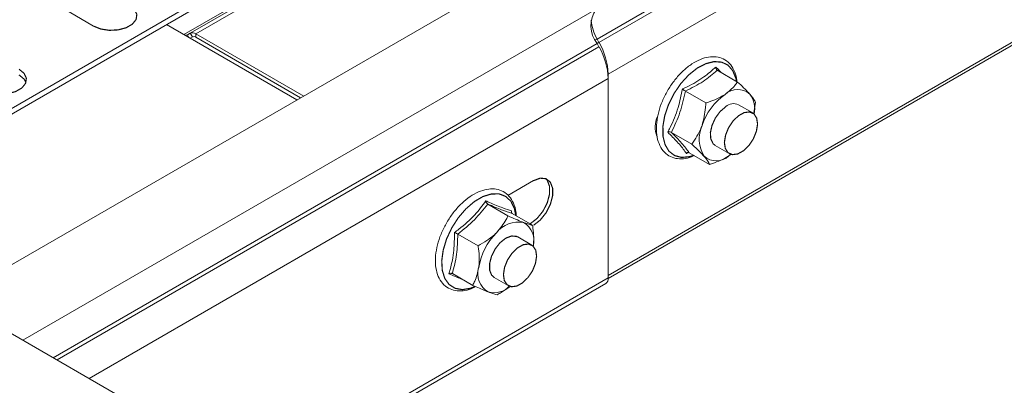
# Model space of a CAD drawing. Header units: millimetres. Extents: x 306 to 1436, y -1629 to 484.
# Tile 22 of 31: x 820 to 946, y 163 to 209. Entities that reach past the tile are written whole.
import ezdxf

# ---------------------------------------------------------------- set-up
doc = ezdxf.new("R2010")
doc.units = ezdxf.units.MM
doc.linetypes.add('K5LT32768', pattern=[0])
doc.linetypes.add('K5LT32769', pattern=[0])

msp = doc.modelspace()

# ---------------------------------------------------------------- linework, layer by layer
at = {"color": 7, "linetype": 'K5LT32768', "lineweight": 15}
for p, q in [((1030.29, 316.98), (840.78, 207.59)), ((1031.1, 317.15), (841.6, 207.75)), ((1031.82, 317.08), (842.32, 207.68)), ((1083.18, 316.4), (893.68, 207.01)), ((1083.43, 315.97), (893.92, 206.57)), ((1084.59, 311.92), (895.09, 202.52)), ((1084.59, 286.17), (895.09, 176.77)), ((895.09, 176.36), (1084.35, 285.62)), ((812.87, 194.77), (942.74, 269.74)), ((812.87, 194.04), (942.74, 269.01)), ((888.8, 218.58), (813.49, 175.11)), ((824.63, 211.32), (829.23, 208.66)), ((840.78, 207.59), (838.56, 208.87)), ((855.26, 199.22), (838.56, 208.87)), ((841.6, 207.75), (841.23, 207.54)), ((841.88, 207.28), (841.59, 207.11)), ((841.87, 207.27), (841.59, 207.11)), ((841.87, 207.27), (841.6, 207.75)), ((856.12, 199.71), (842.32, 207.68)), ((842.32, 207.23), (842.32, 207.68)), ((855.73, 199.49), (842.32, 207.23)), ((893.68, 207.01), (893.92, 206.57)), ((893.68, 206.43), (893.92, 206)), ((909.06, 203.01), (911.66, 201.51)), ((895.09, 202.52), (895.09, 176.77)), ((895.09, 201.95), (895.09, 176.44)), ((904.98, 200.34), (907.59, 198.83)), ((913.6, 197.55), (911.79, 198.59)), ((913.94, 198.92), (913.74, 197.56)), ((903.19, 195.07), (905.8, 193.56)), ((908.79, 193.4), (910.6, 192.36)), ((905.38, 192.5), (905.11, 192.36)), ((905.47, 192.47), (908.08, 190.97)), ((910.81, 192.31), (910.54, 192.06)), ((910.82, 192.26), (910.54, 192.06)), ((885.54, 188.89), (882.27, 187)), ((879.67, 185.89), (882.27, 184.39)), ((882.74, 185.04), (882.74, 184.76)), ((882.81, 184.69), (885.41, 183.18)), ((875.84, 182.05), (878.44, 180.54)), ((885.31, 180.65), (883.51, 181.69)), ((875.15, 177), (877.75, 175.5)), ((880.51, 176.5), (882.31, 175.46)), ((851.03, 150.5), (894.78, 175.75)), ((850.06, 151.23), (818.04, 169.71))]:
    msp.add_line(p, q, dxfattribs=at)
at = {"color": 8, "linetype": 'K5LT32769', "lineweight": 15, "true_color": 0x808080}
for p, q in [((893.55, 210.84), (820.18, 168.48)), ((840.78, 207.58), (840.78, 207.59)), ((841.42, 207.21), (841.23, 207.54)), ((893.68, 207.01), (893.45, 206.89)), ((893.68, 206.43), (824.06, 166.24)), ((893.92, 206), (824.56, 165.95)), ((893.92, 206.57), (893.68, 206.44)), ((895.09, 201.95), (828.65, 163.59)), ((895.09, 202.52), (895.06, 202.54)), ((895.09, 176.44), (850.69, 150.81))]:
    msp.add_line(p, q, dxfattribs=at)
at = {"color": 7, "linetype": 'K5LT32768', "const_width": 0.15}
for points in [[(829.23, 208.66), (830.15, 208.29), (831.24, 208.12), (832.37, 208.18), (833.39, 208.45), (834.19, 208.91), (834.67, 209.51), (834.76, 210.15), (834.47, 210.78), (833.82, 211.32)], [(815.09, 200.5), (816.01, 200.13), (817.1, 199.96), (818.23, 200.01), (819.25, 200.29), (820.05, 200.75), (820.52, 201.34), (820.62, 201.99), (820.33, 202.62), (819.68, 203.15)], [(820.57, 201.46), (820.33, 201.88), (819.68, 202.42)], [(910.15, 198.35), (909.43, 197.74), (908.82, 196.91), (908.39, 195.97), (908.18, 195.04), (908.23, 194.22), (908.53, 193.61), (908.79, 193.4)], [(910.09, 193.01), (909.97, 193.78), (910.12, 194.7), (910.5, 195.65), (911.07, 196.51), (911.77, 197.19), (912.51, 197.6), (913.19, 197.68), (913.75, 197.44), (914.1, 196.9), (914.22, 196.13), (914.07, 195.21), (913.69, 194.26), (913.12, 193.4), (912.42, 192.72), (911.68, 192.31), (911, 192.22), (910.44, 192.46), (910.09, 193.01)], [(887.09, 189.16), (887.3, 188.93), (887.59, 188.16), (887.59, 187.17), (887.3, 186.07), (886.75, 184.99), (886, 184.06), (885.15, 183.4)], [(885.54, 183.18), (886.39, 183.84), (887.13, 184.76), (887.69, 185.84), (887.98, 186.95), (887.98, 187.94), (887.69, 188.7), (887.13, 189.14), (886.39, 189.21), (885.54, 188.89)], [(883.51, 181.69), (883.36, 181.76), (882.72, 181.81), (882, 181.54), (881.27, 180.97), (880.64, 180.17), (880.17, 179.25), (879.92, 178.3), (879.92, 177.45), (880.18, 176.8), (880.51, 176.5)], [(881.8, 176.11), (881.69, 176.88), (881.83, 177.8), (882.21, 178.75), (882.79, 179.61), (883.49, 180.29), (884.22, 180.7), (884.91, 180.78), (885.46, 180.54), (885.82, 180), (885.93, 179.23), (885.79, 178.31), (885.41, 177.36), (884.83, 176.5), (884.14, 175.82), (883.4, 175.41), (882.71, 175.32), (882.16, 175.57), (881.8, 176.11)]]:
    msp.add_lwpolyline(points, dxfattribs=at)
at = {"color": 8, "linetype": 'K5LT32769', "true_color": 0x808080, "const_width": 0.15}
for points in [[(911.52, 201.6), (911.44, 201.98), (911.05, 202.95), (910.44, 203.66), (909.63, 204.05), (908.66, 204.12), (907.6, 203.86), (906.5, 203.29)], [(906.5, 203.29), (905.41, 202.42), (904.4, 201.32), (903.53, 200.04), (902.83, 198.65), (902.34, 197.23), (902.1, 195.84), (902.11, 194.58), (902.38, 193.49), (902.88, 192.65), (903.6, 192.1), (904.49, 191.86), (905.51, 191.96), (906.06, 192.13)], [(883.27, 184.42), (883.09, 185.32), (882.65, 186.24), (881.99, 186.87), (881.14, 187.2), (880.15, 187.19), (879.07, 186.86), (877.97, 186.22), (876.9, 185.3), (875.91, 184.15), (875.07, 182.84), (874.41, 181.44), (873.98, 180.01), (873.79, 178.65), (873.86, 177.42), (874.18, 176.38), (874.74, 175.6), (875.5, 175.12), (876.43, 174.95), (877.47, 175.12), (878.02, 175.34)]]:
    msp.add_lwpolyline(points, dxfattribs=at)
at = {"color": 7, "linetype": 'K5LT32768', "lineweight": 15}
for centre, radius, start, end in [((896.6, 208.72), 3.72, 145.2363, 218.0457), ((898.8, 209.96), 5.91, 185.3395, 210.0178), ((841.05, 207.95), 0.453, 234.383, 294.3125), ((841.9, 207.09), 0.729, 54.382, 114.3135), ((842.06, 206.86), 0.453, 54.3808, 114.3154), ((886.51, 202.24), 8.59, 1.8773, 30.283), ((886.51, 201.67), 8.59, 1.8773, 30.283), ((911.66, 198.19), 2.37, 48.7122, 132.7668), ((914.63, 193.48), 7.91, 125.3902, 161.7472), ((910.52, 198.03), 3.33, 349.2087, 35.615), ((911.15, 197.21), 1.53, 65.2557, 131.2514), ((904.45, 195.73), 3.33, 155.5752, 200.451), ((910.87, 194.21), 4.13, 155.0881, 212.0061), ((908.93, 193.8), 2.37, 228.7124, 312.7666), ((883.6, 180.05), 3.55, 79.1208, 142.3892), ((882.92, 181.22), 2.68, 344.4759, 59.8759), ((886.56, 176.48), 8.14, 135.2117, 170.8678), ((881.11, 176.99), 2.71, 163.1179, 239.6776), ((880.49, 177.55), 2.99, 255.6132, 312.9875), ((894.39, 176.34), 0.71, 303.5756, 7.7364)]:
    msp.add_arc(centre, radius, start, end, dxfattribs=at)
for points, knots in [([(911.57, 201.56), (911.56, 201.7), (911.53, 202.25), (911.23, 203.06), (910.66, 203.92), (909.86, 204.5), (908.94, 204.77), (907.94, 204.74), (906.89, 204.44), (905.98, 203.95), (905.08, 203.3), (904.21, 202.5), (903.28, 201.35), (902.48, 200.07), (901.86, 198.71), (901.44, 197.33), (901.24, 195.98), (901.27, 194.72), (901.56, 193.6), (902.09, 192.68), (902.83, 192.04), (903.73, 191.69), (904.72, 191.66), (905.52, 191.81), (905.99, 192.04), (906.11, 192.1)], [0, 0, 0, 0, 0.015942, 0.064745, 0.112826, 0.159106, 0.203967, 0.248788, 0.294926, 0.342274, 0.367731, 0.415825, 0.463838, 0.511776, 0.55973, 0.607782, 0.656037, 0.704595, 0.753419, 0.801783, 0.848535, 0.893594, 0.93829, 0.98405, 1, 1, 1, 1]), ([(904.6, 200.62), (904.8, 200.71), (905.78, 201.17), (907.33, 202.05), (908.39, 203), (908.88, 203.43)], [0, 0, 0, 0, 0.118084, 0.592258, 1, 1, 1, 1]), ([(909.06, 203.01), (908.48, 202.52), (907.31, 201.52), (905.77, 200.74), (904.98, 200.34)], [0, 0, 0, 0, 0.492149, 1, 1, 1, 1]), ([(908.88, 203.43), (909.01, 203.31), (909.25, 203.06), (909.45, 202.84), (909.54, 202.73)], [0, 0, 0, 0, 0.509923, 1, 1, 1, 1]), ([(909.06, 203.01), (909.03, 203.03), (908.98, 203.08), (908.92, 203.18), (908.88, 203.3), (908.88, 203.39), (908.88, 203.43), (908.88, 203.43)], [0, 0, 0, 0, 0.236182, 0.471397, 0.732462, 0.992082, 1, 1, 1, 1]), ([(902.72, 195.09), (902.82, 195.28), (903.34, 196.28), (904.09, 198.09), (904.44, 199.82), (904.6, 200.62)], [0, 0, 0, 0, 0.118084, 0.592259, 1, 1, 1, 1]), ([(904.98, 200.34), (904.95, 200.36), (904.89, 200.39), (904.79, 200.47), (904.69, 200.54), (904.63, 200.6), (904.6, 200.62), (904.6, 200.62)], [0, 0, 0, 0, 0.236183, 0.471397, 0.732461, 0.992082, 1, 1, 1, 1]), ([(911.66, 201.51), (911.55, 201.36), (911.15, 200.79), (910.51, 200.29), (910.05, 199.93)], [0, 0, 0, 0, 0.263256, 1, 1, 1, 1]), ([(911.66, 201.51), (912.19, 201.02), (912.78, 200.46), (913.18, 200.02), (913.22, 199.97)], [0, 0, 0, 0, 0.896037, 1, 1, 1, 1]), ([(904.98, 200.34), (904.78, 199.42), (904.37, 197.56), (903.59, 195.91), (903.19, 195.07)], [0, 0, 0, 0, 0.492148, 1, 1, 1, 1]), ([(910.05, 199.93), (909.94, 199.86), (909.26, 199.43), (908.38, 199.08), (907.62, 198.84), (907.59, 198.83)], [0, 0, 0, 0, 0.148484, 0.965572, 1, 1, 1, 1]), ([(913.22, 199.97), (913.48, 199.65), (913.8, 199.24), (913.92, 198.97), (913.94, 198.92)], [0, 0, 0, 0, 0.80146, 1, 1, 1, 1]), ([(907.12, 195.95), (907.3, 196.71), (907.54, 197.65), (907.58, 198.64), (907.59, 198.83)], [0, 0, 0, 0, 0.801462, 1, 1, 1, 1]), ([(905.8, 193.56), (906.25, 194.23), (906.77, 194.97), (907.08, 195.86), (907.12, 195.95)], [0, 0, 0, 0, 0.896037, 1, 1, 1, 1]), ([(902.72, 195.09), (902.72, 195.09), (902.76, 195.1), (902.85, 195.12), (902.97, 195.13), (903.1, 195.11), (903.16, 195.08), (903.19, 195.07)], [0, 0, 0, 0, 0.007912, 0.267534, 0.5286, 0.763818, 1, 1, 1, 1]), ([(905.11, 192.36), (905.05, 192.45), (904.74, 192.91), (904.04, 193.77), (903.14, 194.67), (902.72, 195.09)], [0, 0, 0, 0, 0.118083, 0.592258, 1, 1, 1, 1]), ([(903.19, 195.07), (903.66, 194.59), (904.6, 193.62), (905.18, 192.86), (905.47, 192.47)], [0, 0, 0, 0, 0.492149, 1, 1, 1, 1]), ([(907.36, 192.02), (906.99, 192.41), (906.53, 192.9), (905.92, 193.45), (905.8, 193.56)], [0, 0, 0, 0, 0.801461, 1, 1, 1, 1]), ([(905.11, 192.36), (905.11, 192.36), (905.14, 192.39), (905.19, 192.45), (905.28, 192.5), (905.38, 192.51), (905.44, 192.49), (905.47, 192.47)], [0, 0, 0, 0, 0.007915, 0.267535, 0.528605, 0.763816, 1, 1, 1, 1]), ([(908.08, 190.97), (907.94, 191.24), (907.78, 191.54), (907.4, 191.98), (907.36, 192.02)], [0, 0, 0, 0, 0.896036, 1, 1, 1, 1]), ([(910.54, 192.06), (910.43, 192), (909.74, 191.56), (908.87, 191.22), (908.11, 190.98), (908.08, 190.97)], [0, 0, 0, 0, 0.148484, 0.965572, 1, 1, 1, 1]), ([(883.31, 184.4), (883.31, 184.57), (883.29, 185.16), (883.01, 186.02), (882.47, 186.92), (881.7, 187.53), (880.79, 187.85), (879.8, 187.86), (878.76, 187.6), (877.68, 187.06), (876.61, 186.26), (875.6, 185.24), (874.71, 184.04), (873.97, 182.73), (873.41, 181.35), (873.06, 179.97), (872.94, 178.65), (873.06, 177.42), (873.42, 176.37), (874.03, 175.54), (874.84, 174.99), (875.77, 174.75), (876.77, 174.81), (877.57, 175.02), (878.02, 175.28), (878.12, 175.34)], [0, 0, 0, 0, 0.019065, 0.06678, 0.113946, 0.159454, 0.203402, 0.247122, 0.291993, 0.338287, 0.385266, 0.432263, 0.479156, 0.526003, 0.572896, 0.619913, 0.667166, 0.714729, 0.762406, 0.809267, 0.854318, 0.898116, 0.941998, 0.987241, 1, 1, 1, 1]), ([(875.42, 182.26), (875.6, 182.4), (876.54, 183.1), (878, 184.39), (878.99, 185.7), (879.44, 186.3)], [0, 0, 0, 0, 0.118084, 0.592258, 1, 1, 1, 1]), ([(879.67, 185.89), (879.13, 185.21), (878.05, 183.82), (876.58, 182.64), (875.84, 182.05)], [0, 0, 0, 0, 0.492148, 1, 1, 1, 1]), ([(879.44, 186.3), (879.6, 186.23), (880.38, 185.89), (881.6, 185.39), (882.38, 185.15), (882.74, 185.04)], [0, 0, 0, 0, 0.118084, 0.592259, 1, 1, 1, 1]), ([(879.44, 186.3), (879.44, 186.3), (879.45, 186.25), (879.47, 186.17), (879.52, 186.05), (879.59, 185.95), (879.64, 185.91), (879.67, 185.89)], [0, 0, 0, 0, 0.007912, 0.267535, 0.528602, 0.763816, 1, 1, 1, 1]), ([(882.81, 184.69), (882.39, 184.83), (881.53, 185.12), (880.3, 185.63), (879.67, 185.89)], [0, 0, 0, 0, 0.492148, 1, 1, 1, 1]), ([(880.78, 182.22), (881.25, 182.78), (881.84, 183.48), (882.2, 184.24), (882.27, 184.39)], [0, 0, 0, 0, 0.801462, 1, 1, 1, 1]), ([(882.27, 184.39), (882.93, 184.1), (883.67, 183.77), (884.21, 183.56), (884.27, 183.54)], [0, 0, 0, 0, 0.896037, 1, 1, 1, 1]), ([(882.81, 184.69), (882.78, 184.71), (882.73, 184.75), (882.7, 184.83), (882.7, 184.93), (882.72, 185), (882.74, 185.03), (882.74, 185.04)], [0, 0, 0, 0, 0.236184, 0.471401, 0.732461, 0.992091, 1, 1, 1, 1]), ([(884.27, 183.54), (884.64, 183.41), (885.11, 183.24), (885.36, 183.19), (885.41, 183.18)], [0, 0, 0, 0, 0.801461, 1, 1, 1, 1]), ([(885.49, 180.42), (885.51, 180.55), (885.61, 181.39), (885.54, 182.34), (885.42, 183.15), (885.41, 183.18)], [0, 0, 0, 0, 0.148486, 0.965571, 1, 1, 1, 1]), ([(874.69, 176.96), (874.75, 177.15), (875.04, 178.1), (875.4, 179.84), (875.41, 181.49), (875.42, 182.26)], [0, 0, 0, 0, 0.118083, 0.592259, 1, 1, 1, 1]), ([(875.84, 182.05), (875.82, 181.17), (875.78, 179.38), (875.36, 177.8), (875.15, 177)], [0, 0, 0, 0, 0.492148, 1, 1, 1, 1]), ([(875.42, 182.26), (875.42, 182.26), (875.45, 182.25), (875.52, 182.21), (875.64, 182.16), (875.75, 182.1), (875.81, 182.06), (875.84, 182.05)], [0, 0, 0, 0, 0.007909, 0.267531, 0.528597, 0.763816, 1, 1, 1, 1]), ([(878.44, 180.54), (879.2, 181), (880.05, 181.5), (880.72, 182.15), (880.78, 182.22)], [0, 0, 0, 0, 0.896037, 1, 1, 1, 1]), ([(878.52, 177.78), (878.54, 177.9), (878.64, 178.74), (878.57, 179.7), (878.45, 180.51), (878.44, 180.54)], [0, 0, 0, 0, 0.148486, 0.965571, 1, 1, 1, 1]), ([(877.75, 175.5), (877.85, 175.67), (878.2, 176.34), (878.39, 177.17), (878.52, 177.78)], [0, 0, 0, 0, 0.263255, 1, 1, 1, 1]), ([(874.69, 176.96), (874.69, 176.96), (874.73, 176.98), (874.81, 177.02), (874.94, 177.04), (875.06, 177.04), (875.12, 177.01), (875.15, 177)], [0, 0, 0, 0, 0.00791, 0.267539, 0.5286, 0.763816, 1, 1, 1, 1]), ([(879.75, 174.65), (879.26, 174.85), (878.65, 175.1), (877.9, 175.43), (877.75, 175.5)], [0, 0, 0, 0, 0.801462, 1, 1, 1, 1]), ([(882.38, 175.33), (882.07, 175.06), (881.61, 174.68), (881.06, 174.39), (880.89, 174.3)], [0, 0, 0, 0, 0.6834, 1, 1, 1, 1]), ([(880.89, 174.3), (880.63, 174.36), (880.33, 174.43), (879.8, 174.63), (879.75, 174.65)], [0, 0, 0, 0, 0.896037, 1, 1, 1, 1])]:
    msp.add_open_spline(points, degree=3, knots=knots, dxfattribs=at)
at = {"color": 8, "linetype": 'K5LT32769', "lineweight": 15, "true_color": 0x808080}
msp.add_open_spline([(876.38, 176.29), (876.34, 176.31), (875.88, 176.48), (875.25, 176.73), (874.69, 176.96)], degree=3, knots=[0, 0, 0, 0, 0.098887, 1, 1, 1, 1], dxfattribs=at)

doc.saveas('drawing.dxf')
